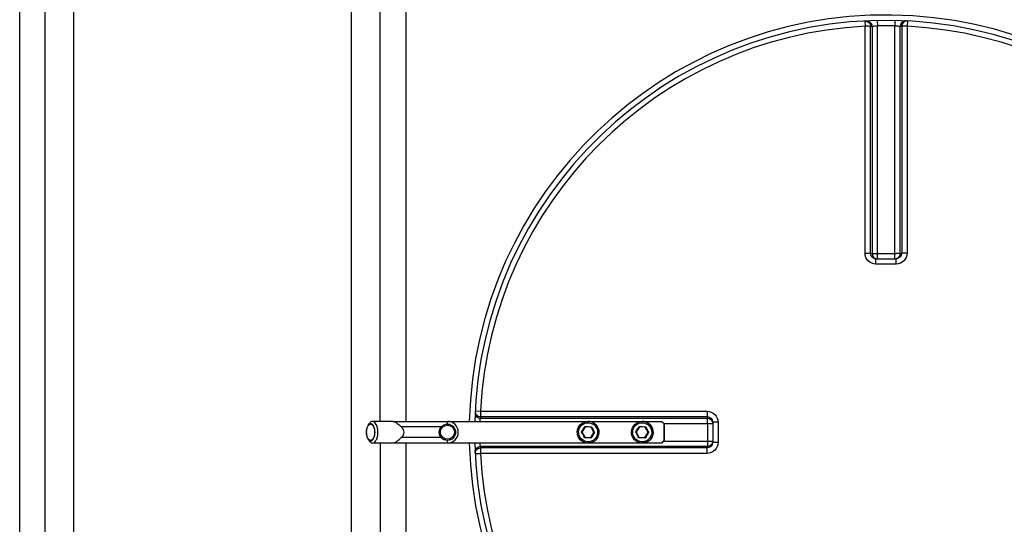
# Model space of a CAD drawing. Header units: millimetres. Extents: x 0 to 297, y 0 to 210.
# Tile 5 of 35: x 40 to 54, y 85 to 92. Entities that reach past the tile are written whole.
import ezdxf

# ---------------------------------------------------------------- set-up
doc = ezdxf.new("R2010")
doc.units = ezdxf.units.MM
doc.header["$LTSCALE"] = 16.335
doc.layers.get('0').update_dxf_attribs({"linetype": 'CONTINUOUS'})
doc.layers.add('01_GLOBAL', color=7, linetype='CONTINUOUS')
doc.layers.add('AXES_REF', color=7, linetype='CONTINUOUS')

msp = doc.modelspace()

# ---------------------------------------------------------------- linework, layer by layer
at = {"color": 9, "linetype": 'Continuous'}
for p, q in [((51.963, 92.263), (51.967, 92.19)), ((51.967, 89.049), (51.967, 92.19)), ((52.041, 89.048), (52.041, 92.188)), ((52.063, 92.189), (52.063, 89.046)), ((52.135, 92.269), (52.137, 92.196)), ((52.137, 88.973), (52.137, 92.196)), ((52.381, 92.269), (52.38, 92.196)), ((52.38, 88.973), (52.38, 92.196)), ((52.454, 89.046), (52.454, 92.189)), ((52.475, 92.188), (52.475, 89.048)), ((52.553, 92.263), (52.55, 92.19)), ((52.55, 92.19), (52.55, 89.049)), ((52.041, 89.048), (52.063, 89.046)), ((52.118, 88.899), (52.118, 88.973)), ((52.137, 89.045), (52.38, 89.045)), ((52.398, 88.899), (52.398, 88.973)), ((52.454, 89.046), (52.475, 89.048)), ((52.258, 88.899), (52.118, 88.899)), ((52.398, 88.899), (52.258, 88.899)), ((46.566, 86.866), (46.639, 86.862)), ((46.639, 86.862), (49.78, 86.862)), ((46.64, 86.766), (49.783, 86.766)), ((46.641, 86.787), (49.781, 86.787)), ((49.783, 86.766), (49.781, 86.787)), ((46.099, 86.646), (45.543, 86.646)), ((46.183, 86.683), (46.183, 86.721)), ((49.182, 86.692), (49.856, 86.692)), ((49.783, 86.692), (49.783, 86.449)), ((49.93, 86.711), (49.856, 86.711)), ((49.93, 86.711), (49.93, 86.43)), ((46.099, 86.496), (45.543, 86.496)), ((46.183, 86.421), (46.183, 86.458)), ((49.783, 86.375), (46.64, 86.375)), ((49.781, 86.354), (46.641, 86.354)), ((48.131, 86.421), (48.131, 86.421)), ((48.881, 86.421), (48.881, 86.421)), ((49.182, 86.449), (49.856, 86.449)), ((49.781, 86.354), (49.783, 86.375)), ((49.93, 86.43), (49.856, 86.43)), ((46.566, 86.275), (46.639, 86.279)), ((49.78, 86.279), (46.639, 86.279))]:
    msp.add_line(p, q, dxfattribs=at)
at = {"color": 7, "linetype": 'Continuous'}
for p, q in [((52.118, 88.973), (52.111, 88.973)), ((52.118, 88.973), (52.398, 88.973)), ((52.405, 88.973), (52.398, 88.973)), ((45.084, 86.669), (45.101, 86.693)), ((45.433, 86.718), (45.433, 86.721)), ((45.433, 86.721), (49.152, 86.721)), ((48.091, 86.644), (48.046, 86.574)), ((48.089, 86.65), (48.092, 86.644)), ((48.173, 86.64), (48.091, 86.644)), ((48.211, 86.567), (48.173, 86.64)), ((48.175, 86.64), (48.173, 86.64)), ((48.841, 86.644), (48.796, 86.574)), ((48.839, 86.65), (48.842, 86.644)), ((48.923, 86.64), (48.841, 86.644)), ((48.961, 86.567), (48.923, 86.64)), ((48.924, 86.64), (48.923, 86.64)), ((49.181, 86.691), (49.151, 86.721)), ((49.152, 86.721), (49.182, 86.691)), ((49.181, 86.691), (49.181, 86.451)), ((49.181, 86.691), (49.182, 86.691)), ((49.182, 86.691), (49.182, 86.451)), ((49.855, 86.717), (49.856, 86.711)), ((49.856, 86.711), (49.856, 86.43)), ((45.084, 86.473), (45.101, 86.448)), ((48.041, 86.575), (48.046, 86.574)), ((48.046, 86.574), (48.084, 86.501)), ((48.084, 86.501), (48.167, 86.497)), ((48.084, 86.499), (48.086, 86.501)), ((48.167, 86.497), (48.211, 86.567)), ((48.168, 86.497), (48.167, 86.497)), ((48.212, 86.567), (48.211, 86.567)), ((48.22, 86.566), (48.212, 86.567)), ((48.79, 86.575), (48.796, 86.574)), ((48.796, 86.574), (48.834, 86.501)), ((48.834, 86.501), (48.916, 86.497)), ((48.834, 86.499), (48.835, 86.501)), ((48.916, 86.497), (48.961, 86.567)), ((48.918, 86.497), (48.916, 86.497)), ((48.962, 86.567), (48.961, 86.567)), ((48.97, 86.566), (48.962, 86.567)), ((45.433, 86.421), (45.433, 86.423)), ((49.152, 86.421), (45.433, 86.421)), ((49.151, 86.421), (49.181, 86.451)), ((49.182, 86.451), (49.152, 86.421)), ((49.182, 86.451), (49.181, 86.451)), ((49.856, 86.43), (49.855, 86.424))]:
    msp.add_line(p, q, dxfattribs=at)
msp.add_circle((46.183, 86.571), 0.113, dxfattribs=at)
at = {"color": 9, "linetype": 'Continuous'}
msp.add_circle((46.183, 86.571), 0.0975, dxfattribs=at)
at = {"color": 7, "linetype": 'Continuous'}
for centre, radius, start, end in [((52.258, 86.571), 5.7, 181.5077, 178.4922), ((46.183, 86.571), 0.15, 270, 90), ((47.83, 86.655), 0.299, 327.5111, 328.3697), ((48.58, 86.655), 0.299, 327.5111, 328.3697)]:
    msp.add_arc(centre, radius, start, end, dxfattribs=at)
at = {"color": 9, "linetype": 'Continuous'}
for centre, radius, start, end in [((52.258, 86.571), 5.627, 92.9675, 177.0325), ((52.333, 86.572), 5.624, 92.7532, 92.9681), ((52.258, 86.574), 5.623, 88.764, 91.236), ((52.184, 86.572), 5.624, 87.0319, 87.2468), ((52.258, 86.571), 5.627, 2.9675, 87.0325), ((52.119, 89.053), 0.0803, 252.9521, 258.38), ((52.119, 89.052), 0.0787, 258.3693, 264.7148), ((52.137, 95.332), 6.287, 269.8492, 269.9994), ((52.38, 95.332), 6.287, 270.0006, 270.1484), ((52.378, 89.048), 0.077, 285.3408, 292.579), ((52.378, 89.048), 0.077, 292.5652, 299.8139), ((52.258, 86.496), 5.625, 177.0319, 177.2468), ((40.291, 91.598), 9.235, 327.0486, 327.605), ((48.425, 92.87), 6.228, 266.9047, 267.7294), ((65.318, 95.446), 19.273, 207.1874, 207.4327), ((52.433, 88.792), 4.765, 206.7709, 207.8492), ((41.041, 91.598), 9.235, 327.0486, 327.605), ((49.175, 92.87), 6.228, 266.9047, 267.7294), ((66.068, 95.446), 19.273, 207.1874, 207.4327), ((53.183, 88.792), 4.765, 206.7709, 207.8492), ((43.496, 86.692), 6.287, 0.0006, 0.1508), ((39.642, 82.187), 9.476, 27.0389, 27.5812), ((47.825, 80.051), 6.449, 86.9188, 87.7153), ((65.313, 75.55), 20.342, 147.2106, 147.4429), ((52.26, 83.922), 4.828, 146.7946, 147.8589), ((40.391, 82.187), 9.476, 27.0389, 27.5812), ((48.575, 80.051), 6.449, 86.9188, 87.7153), ((66.063, 75.55), 20.342, 147.2106, 147.4429), ((53.009, 83.922), 4.828, 146.7946, 147.8589), ((52.258, 86.645), 5.625, 182.7532, 182.9681), ((43.496, 86.449), 6.287, 359.8516, 359.9994), ((49.781, 86.45), 0.077, 330.1861, 337.4348), ((49.781, 86.45), 0.077, 337.421, 344.6592), ((49.776, 86.431), 0.0803, 342.9521, 348.38), ((49.777, 86.431), 0.0787, 348.3693, 354.7148), ((52.258, 86.571), 5.627, 182.9675, 267.0325), ((52.258, 86.571), 5.627, 272.9675, 357.0325)]:
    msp.add_arc(centre, radius, start, end, dxfattribs=at)
at = {"color": 7, "linetype": 'Continuous'}
msp.add_ellipse((45.283, 86.571), major_axis=(-0.3, 0), ratio=0.5, start_param=2.617994, end_param=3.665191, dxfattribs=at)
at = {"color": 9, "linetype": 'Continuous'}
for points, knots in [([(51.963, 92.263), (51.983, 92.264), (52.024, 92.249), (52.042, 92.208), (52.041, 92.188)], [0, 0, 0, 0, 0.498501, 1, 1, 1, 1]), ([(52.041, 92.188), (52.039, 92.189), (52.014, 92.189), (51.989, 92.19), (51.967, 92.19)], [0, 0, 0, 0, 0.109199, 1, 1, 1, 1]), ([(51.985, 92.264), (52.004, 92.265), (52.046, 92.25), (52.062, 92.209), (52.063, 92.189)], [0, 0, 0, 0, 0.498599, 1, 1, 1, 1]), ([(52.063, 92.189), (52.065, 92.19), (52.09, 92.193), (52.115, 92.195), (52.137, 92.196)], [0, 0, 0, 0, 0.109901, 1, 1, 1, 1]), ([(52.38, 92.196), (52.388, 92.196), (52.413, 92.194), (52.438, 92.194), (52.454, 92.189)], [0, 0, 0, 0, 0.349353, 1, 1, 1, 1]), ([(52.532, 92.264), (52.513, 92.265), (52.471, 92.25), (52.454, 92.209), (52.454, 92.189)], [0, 0, 0, 0, 0.498599, 1, 1, 1, 1]), ([(52.553, 92.263), (52.534, 92.264), (52.492, 92.249), (52.475, 92.208), (52.475, 92.188)], [0, 0, 0, 0, 0.498501, 1, 1, 1, 1]), ([(52.55, 92.19), (52.541, 92.19), (52.516, 92.189), (52.491, 92.191), (52.475, 92.188)], [0, 0, 0, 0, 0.353705, 1, 1, 1, 1]), ([(51.967, 89.049), (51.976, 89.049), (52.001, 89.049), (52.026, 89.05), (52.041, 89.048)], [0, 0, 0, 0, 0.353802, 1, 1, 1, 1]), ([(52.55, 89.049), (52.541, 89.049), (52.516, 89.049), (52.491, 89.05), (52.475, 89.048)], [0, 0, 0, 0, 0.353802, 1, 1, 1, 1]), ([(52.118, 88.899), (52.08, 88.899), (52, 88.93), (51.967, 89.01), (51.967, 89.049)], [0, 0, 0, 0, 0.50046, 1, 1, 1, 1]), ([(52.063, 89.046), (52.065, 89.046), (52.084, 89.046), (52.103, 89.046), (52.121, 89.046)], [0, 0, 0, 0, 0.107786, 1, 1, 1, 1]), ([(52.454, 89.046), (52.452, 89.046), (52.432, 89.046), (52.413, 89.046), (52.396, 89.046)], [0, 0, 0, 0, 0.107786, 1, 1, 1, 1]), ([(52.55, 89.049), (52.55, 89.01), (52.517, 88.93), (52.437, 88.899), (52.398, 88.899)], [0, 0, 0, 0, 0.499825, 1, 1, 1, 1]), ([(46.565, 86.844), (46.564, 86.825), (46.579, 86.783), (46.62, 86.766), (46.64, 86.766)], [0, 0, 0, 0, 0.498599, 1, 1, 1, 1]), ([(46.566, 86.866), (46.565, 86.846), (46.58, 86.804), (46.621, 86.787), (46.641, 86.787)], [0, 0, 0, 0, 0.498501, 1, 1, 1, 1]), ([(46.634, 86.721), (46.635, 86.726), (46.636, 86.741), (46.637, 86.757), (46.64, 86.766)], [0, 0, 0, 0, 0.366307, 1, 1, 1, 1]), ([(46.639, 86.862), (46.639, 86.853), (46.64, 86.828), (46.637, 86.803), (46.641, 86.787)], [0, 0, 0, 0, 0.353705, 1, 1, 1, 1]), ([(49.78, 86.862), (49.78, 86.853), (49.78, 86.828), (49.779, 86.803), (49.781, 86.787)], [0, 0, 0, 0, 0.353802, 1, 1, 1, 1]), ([(49.78, 86.862), (49.818, 86.862), (49.898, 86.829), (49.93, 86.749), (49.93, 86.711)], [0, 0, 0, 0, 0.499825, 1, 1, 1, 1]), ([(49.783, 86.708), (49.783, 86.715), (49.783, 86.735), (49.784, 86.754), (49.783, 86.766)], [0, 0, 0, 0, 0.367922, 1, 1, 1, 1]), ([(47.999, 86.577), (48, 86.61), (48.032, 86.679), (48.137, 86.716), (48.239, 86.669), (48.264, 86.598), (48.262, 86.564)], [0, 0, 0, 0, 0.24995, 0.499988, 0.750037, 1, 1, 1, 1]), ([(48.131, 86.721), (48.17, 86.721), (48.253, 86.686), (48.283, 86.603), (48.281, 86.564)], [0, 0, 0, 0, 0.500081, 1, 1, 1, 1]), ([(48.749, 86.577), (48.75, 86.61), (48.782, 86.679), (48.887, 86.716), (48.988, 86.669), (49.014, 86.598), (49.012, 86.564)], [0, 0, 0, 0, 0.24995, 0.499988, 0.750037, 1, 1, 1, 1]), ([(48.881, 86.721), (48.92, 86.721), (49.002, 86.686), (49.032, 86.603), (49.031, 86.564)], [0, 0, 0, 0, 0.500081, 1, 1, 1, 1]), ([(48.262, 86.564), (48.261, 86.531), (48.229, 86.462), (48.124, 86.425), (48.022, 86.472), (47.997, 86.543), (47.999, 86.577)], [0, 0, 0, 0, 0.24995, 0.499988, 0.750037, 1, 1, 1, 1]), ([(48.281, 86.564), (48.279, 86.526), (48.246, 86.451), (48.169, 86.421), (48.131, 86.421)], [0, 0, 0, 0, 0.499908, 1, 1, 1, 1]), ([(49.012, 86.564), (49.01, 86.531), (48.979, 86.462), (48.873, 86.425), (48.772, 86.472), (48.747, 86.543), (48.749, 86.577)], [0, 0, 0, 0, 0.24995, 0.499988, 0.750037, 1, 1, 1, 1]), ([(49.031, 86.564), (49.029, 86.526), (48.995, 86.451), (48.918, 86.421), (48.881, 86.421)], [0, 0, 0, 0, 0.499908, 1, 1, 1, 1]), ([(46.565, 86.297), (46.564, 86.316), (46.579, 86.358), (46.62, 86.375), (46.64, 86.375)], [0, 0, 0, 0, 0.498599, 1, 1, 1, 1]), ([(46.566, 86.275), (46.565, 86.295), (46.58, 86.337), (46.621, 86.354), (46.641, 86.354)], [0, 0, 0, 0, 0.498597, 1, 1, 1, 1]), ([(46.64, 86.375), (46.639, 86.376), (46.637, 86.392), (46.635, 86.407), (46.634, 86.421)], [0, 0, 0, 0, 0.110335, 1, 1, 1, 1]), ([(46.641, 86.354), (46.64, 86.351), (46.64, 86.326), (46.639, 86.301), (46.639, 86.279)], [0, 0, 0, 0, 0.109199, 1, 1, 1, 1]), ([(49.78, 86.279), (49.78, 86.288), (49.78, 86.313), (49.779, 86.338), (49.781, 86.354)], [0, 0, 0, 0, 0.353802, 1, 1, 1, 1]), ([(49.93, 86.43), (49.93, 86.392), (49.898, 86.312), (49.818, 86.279), (49.78, 86.279)], [0, 0, 0, 0, 0.50046, 1, 1, 1, 1]), ([(49.783, 86.433), (49.783, 86.426), (49.783, 86.406), (49.784, 86.387), (49.783, 86.375)], [0, 0, 0, 0, 0.367736, 1, 1, 1, 1])]:
    msp.add_open_spline(points, degree=3, knots=knots, dxfattribs=at)
for points in [[(52.095, 88.977), (52.067, 88.985), (52.041, 89.018), (52.041, 89.048)], [(52.063, 89.046), (52.063, 89.015), (52.091, 88.979), (52.122, 88.973)], [(52.475, 89.048), (52.475, 89.014), (52.439, 88.976), (52.405, 88.973)], [(52.417, 88.981), (52.438, 88.994), (52.454, 89.021), (52.454, 89.046)], [(49.781, 86.787), (49.815, 86.787), (49.852, 86.751), (49.855, 86.717)], [(49.783, 86.766), (49.814, 86.766), (49.849, 86.738), (49.856, 86.707)], [(49.852, 86.408), (49.844, 86.379), (49.811, 86.354), (49.781, 86.354)], [(49.847, 86.412), (49.835, 86.39), (49.807, 86.375), (49.783, 86.375)]]:
    msp.add_open_spline(points, degree=3, dxfattribs=at)
at = {"color": 7, "linetype": 'Continuous'}
for points, knots in [([(45.084, 86.669), (45.08, 86.663), (45.064, 86.632), (45.059, 86.597), (45.059, 86.571)], [0, 0, 0, 0, 0.214614, 1, 1, 1, 1]), ([(45.179, 86.571), (45.179, 86.592), (45.175, 86.622), (45.161, 86.657), (45.148, 86.677), (45.132, 86.689), (45.107, 86.693), (45.091, 86.679), (45.084, 86.669)], [0, 0, 0, 0, 0.338126, 0.485094, 0.609101, 0.710523, 0.798883, 1, 1, 1, 1]), ([(45.145, 86.721), (45.141, 86.721), (45.123, 86.718), (45.109, 86.704), (45.101, 86.693)], [0, 0, 0, 0, 0.221301, 1, 1, 1, 1]), ([(45.22, 86.571), (45.22, 86.59), (45.216, 86.627), (45.2, 86.682), (45.168, 86.721), (45.145, 86.721)], [0, 0, 0, 0, 0.324326, 0.612799, 1, 1, 1, 1]), ([(45.543, 86.646), (45.525, 86.661), (45.493, 86.691), (45.453, 86.714), (45.433, 86.718)], [0, 0, 0, 0, 0.5411, 1, 1, 1, 1]), ([(47.981, 86.578), (47.983, 86.615), (48.017, 86.69), (48.094, 86.721), (48.131, 86.721)], [0, 0, 0, 0, 0.500043, 1, 1, 1, 1]), ([(48.179, 86.646), (48.178, 86.645), (48.177, 86.643), (48.175, 86.641), (48.175, 86.64), (48.175, 86.64)], [0, 0, 0, 0, 0.686501, 0.911423, 1, 1, 1, 1]), ([(48.731, 86.578), (48.733, 86.615), (48.766, 86.69), (48.844, 86.721), (48.881, 86.721)], [0, 0, 0, 0, 0.500043, 1, 1, 1, 1]), ([(48.928, 86.646), (48.928, 86.645), (48.926, 86.643), (48.925, 86.641), (48.925, 86.64), (48.924, 86.64)], [0, 0, 0, 0, 0.686501, 0.911423, 1, 1, 1, 1]), ([(45.059, 86.571), (45.059, 86.561), (45.061, 86.527), (45.07, 86.493), (45.084, 86.473)], [0, 0, 0, 0, 0.278979, 1, 1, 1, 1]), ([(45.084, 86.473), (45.091, 86.462), (45.107, 86.448), (45.132, 86.452), (45.148, 86.464), (45.161, 86.484), (45.175, 86.519), (45.179, 86.55), (45.179, 86.571)], [0, 0, 0, 0, 0.201116, 0.289477, 0.390899, 0.514906, 0.661873, 1, 1, 1, 1]), ([(45.145, 86.421), (45.168, 86.421), (45.2, 86.459), (45.216, 86.514), (45.22, 86.551), (45.22, 86.571)], [0, 0, 0, 0, 0.387201, 0.675674, 1, 1, 1, 1]), ([(45.433, 86.423), (45.453, 86.427), (45.493, 86.45), (45.525, 86.48), (45.543, 86.496)], [0, 0, 0, 0, 0.4589, 1, 1, 1, 1]), ([(48.131, 86.421), (48.092, 86.421), (48.01, 86.455), (47.979, 86.538), (47.981, 86.578)], [0, 0, 0, 0, 0.499955, 1, 1, 1, 1]), ([(48.171, 86.491), (48.171, 86.492), (48.17, 86.495), (48.168, 86.496), (48.168, 86.497), (48.168, 86.497)], [0, 0, 0, 0, 0.687241, 0.911986, 1, 1, 1, 1]), ([(48.881, 86.421), (48.842, 86.421), (48.759, 86.455), (48.729, 86.538), (48.731, 86.578)], [0, 0, 0, 0, 0.499955, 1, 1, 1, 1]), ([(48.921, 86.491), (48.92, 86.492), (48.92, 86.495), (48.918, 86.496), (48.918, 86.497), (48.918, 86.497)], [0, 0, 0, 0, 0.687241, 0.911986, 1, 1, 1, 1]), ([(45.101, 86.448), (45.104, 86.444), (45.115, 86.43), (45.132, 86.421), (45.145, 86.421)], [0, 0, 0, 0, 0.29468, 1, 1, 1, 1])]:
    msp.add_open_spline(points, degree=3, knots=knots, dxfattribs=at)
at = {"layer": '01_GLOBAL', "color": 7, "linetype": 'Continuous'}
msp.add_arc((52.258, 86.571), 5.775, 181.4884, 178.5116, dxfattribs=at)
at = {"layer": 'AXES_REF', "color": 9, "linetype": 'Continuous'}
for p, q in [((41.008, 69.028), (41.008, 104.113)), ((44.855, 69.028), (44.855, 104.113)), ((40.611, 69.127), (40.611, 104.014)), ((45.252, 86.721), (45.252, 104.014)), ((45.605, 103.926), (45.605, 86.721)), ((45.252, 86.421), (45.252, 69.127)), ((45.605, 86.421), (45.605, 69.216))]:
    msp.add_line(p, q, dxfattribs=at)
at = {"layer": 'AXES_REF', "color": 7, "linetype": 'Continuous'}
for p, q in [((40.258, 69.216), (40.258, 103.926)), ((45.433, 86.721), (45.145, 86.721)), ((48.131, 86.721), (48.131, 86.721)), ((48.881, 86.721), (48.881, 86.721)), ((45.433, 86.421), (45.145, 86.421)), ((48.131, 86.421), (48.131, 86.421)), ((48.881, 86.421), (48.881, 86.421))]:
    msp.add_line(p, q, dxfattribs=at)
for points, knots in [([(45.062, 86.571), (45.062, 86.589), (45.066, 86.622), (45.079, 86.653), (45.088, 86.665)], [0, 0, 0, 0, 0.547386, 1, 1, 1, 1]), ([(45.088, 86.665), (45.09, 86.668), (45.098, 86.677), (45.11, 86.683), (45.119, 86.683)], [0, 0, 0, 0, 0.290549, 1, 1, 1, 1]), ([(45.119, 86.683), (45.136, 86.683), (45.16, 86.654), (45.172, 86.613), (45.175, 86.585), (45.175, 86.571)], [0, 0, 0, 0, 0.387198, 0.67567, 1, 1, 1, 1]), ([(48.281, 86.564), (48.283, 86.603), (48.253, 86.686), (48.171, 86.721), (48.131, 86.721)], [0, 0, 0, 0, 0.500062, 1, 1, 1, 1]), ([(49.031, 86.564), (49.033, 86.603), (49.003, 86.686), (48.92, 86.721), (48.881, 86.721)], [0, 0, 0, 0, 0.500062, 1, 1, 1, 1]), ([(45.088, 86.476), (45.079, 86.488), (45.066, 86.519), (45.062, 86.552), (45.062, 86.571)], [0, 0, 0, 0, 0.452614, 1, 1, 1, 1]), ([(45.119, 86.458), (45.116, 86.458), (45.104, 86.46), (45.094, 86.469), (45.088, 86.476)], [0, 0, 0, 0, 0.2243, 1, 1, 1, 1]), ([(45.175, 86.571), (45.175, 86.556), (45.172, 86.528), (45.16, 86.487), (45.136, 86.458), (45.119, 86.458)], [0, 0, 0, 0, 0.32433, 0.612802, 1, 1, 1, 1]), ([(48.281, 86.564), (48.279, 86.526), (48.246, 86.451), (48.169, 86.421), (48.131, 86.421)], [0, 0, 0, 0, 0.500058, 1, 1, 1, 1]), ([(49.031, 86.564), (49.029, 86.526), (48.996, 86.451), (48.918, 86.421), (48.881, 86.421)], [0, 0, 0, 0, 0.500058, 1, 1, 1, 1])]:
    msp.add_open_spline(points, degree=3, knots=knots, dxfattribs=at)

doc.saveas('drawing.dxf')
